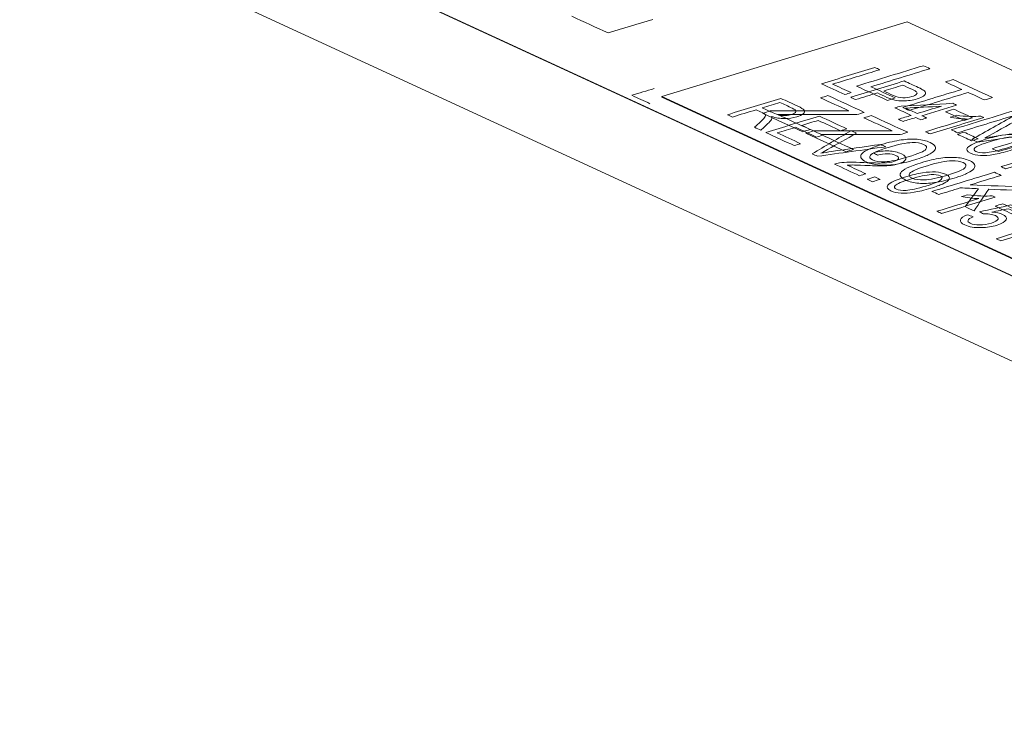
# Model space of a CAD drawing. Header units: inches. Extents: x -30 to 641, y 180 to 601.
# Tile 8 of 234: x 118 to 135, y 332 to 344. Entities that reach past the tile are written whole.
import ezdxf

# ---------------------------------------------------------------- set-up
doc = ezdxf.new("R2010")
doc.units = ezdxf.units.IN
doc.header["$MEASUREMENT"] = 0
doc.layers.add('1', color=7, linetype='Continuous')

# ---------------------------------------------------------------- blocks, each defined once
blk = doc.blocks.new('block 2899')
at = {"layer": '1', "color": 155, "lineweight": 18, "true_color": 0x4c7299}
blk.add_lwpolyline([(190.09, 314.264), (107.044, 352.572)], dxfattribs=at)
blk = doc.blocks.new('block 3607')
at = {"layer": '1', "color": 155, "lineweight": 18, "true_color": 0x4c7299}
blk.add_lwpolyline([(157.325, 332.956), (133.339, 344.021)], dxfattribs=at)
blk = doc.blocks.new('block 3609')
at = {"layer": '1', "color": 155, "lineweight": 18, "true_color": 0x4c7299}
blk.add_lwpolyline([(129.073, 342.718), (153.059, 331.653)], dxfattribs=at)
blk = doc.blocks.new('block 3610')
at = {"layer": '1', "color": 155, "lineweight": 18, "true_color": 0x4c7299}
blk.add_lwpolyline([(133.339, 344.021), (129.073, 342.718)], dxfattribs=at)
blk = doc.blocks.new('block 3840')
at = {"layer": '1', "color": 155, "lineweight": 18, "true_color": 0x4c7299}
blk.add_lwpolyline([(190.09, 312.781), (107.044, 351.089)], dxfattribs=at)
blk = doc.blocks.new('block 4534')
at = {"layer": '1', "color": 155, "lineweight": 18, "true_color": 0x4c7299}
blk.add_lwpolyline([(129.073, 342.718), (129.073, 342.708)], dxfattribs=at)
blk = doc.blocks.new('block 4620')
at = {"layer": '1', "color": 155, "lineweight": 18, "true_color": 0x4c7299}
blk.add_lwpolyline([(129.073, 342.708), (153.059, 331.644)], dxfattribs=at)
blk = doc.blocks.new('block 4738')
at = {"layer": '1', "color": 18, "lineweight": 13, "true_color": 0x4c0000}
blk.add_lwpolyline([(190.09, 314.264), (107.044, 352.572)], dxfattribs=at)
blk = doc.blocks.new('block 4766')
at = {"layer": '1', "color": 18, "lineweight": 13, "true_color": 0x4c0000}
blk.add_lwpolyline([(190.09, 314.264), (107.044, 352.572)], dxfattribs=at)
blk = doc.blocks.new('block 8373')
at = {"layer": '1', "color": 18, "lineweight": 13, "true_color": 0x4c0000}
blk.add_open_spline([(134.216, 342.09), (134.179, 342.107), (134.143, 342.124), (134.106, 342.141), (134.494, 342.259), (134.882, 342.378), (135.269, 342.496), (135.327, 342.47), (135.384, 342.443), (135.441, 342.417), (135.234, 342.302), (135.027, 342.187), (134.821, 342.071), (134.763, 342.039), (134.719, 342.016), (134.69, 342), (134.742, 342.008), (134.819, 342.02), (134.922, 342.036), (135.26, 342.087), (135.599, 342.137), (135.937, 342.188), (135.988, 342.165), (136.039, 342.141), (136.091, 342.117), (135.703, 341.999), (135.315, 341.88), (134.927, 341.762), (134.891, 341.779), (134.854, 341.796), (134.817, 341.813), (135.142, 341.912), (135.467, 342.011), (135.791, 342.11), (135.383, 342.049), (134.975, 341.989), (134.567, 341.928), (134.533, 341.944), (134.499, 341.959), (134.465, 341.975), (134.712, 342.114), (134.959, 342.254), (135.206, 342.393), (134.876, 342.292), (134.546, 342.191), (134.216, 342.09)], degree=3, knots=[0, 0, 0, 0, 1, 1, 1, 2, 2, 2, 3, 3, 3, 4, 4, 4, 5, 5, 5, 6, 6, 6, 7, 7, 7, 8, 8, 8, 9, 9, 9, 10, 10, 10, 11, 11, 11, 12, 12, 12, 13, 13, 13, 14, 14, 14, 15, 15, 15, 15], dxfattribs=at)
blk = doc.blocks.new('block 8377')
at = {"layer": '1', "color": 18, "lineweight": 13, "true_color": 0x4c0000}
blk.add_open_spline([(132.276, 341.759), (132.043, 341.867), (131.81, 341.974), (131.577, 342.081), (131.621, 342.095), (131.666, 342.109), (131.71, 342.122), (132.093, 342.123), (132.476, 342.125), (132.859, 342.126), (132.94, 342.126), (133.013, 342.125), (133.079, 342.123), (132.915, 342.199), (132.75, 342.275), (132.586, 342.35), (132.629, 342.363), (132.671, 342.376), (132.714, 342.39), (132.925, 342.292), (133.136, 342.195), (133.347, 342.098), (133.304, 342.084), (133.262, 342.071), (133.219, 342.058), (132.802, 342.058), (132.386, 342.058), (131.969, 342.057), (131.926, 342.058), (131.883, 342.058), (131.839, 342.058), (132.028, 341.972), (132.216, 341.885), (132.404, 341.798), (132.361, 341.785), (132.318, 341.772), (132.276, 341.759)], degree=3, knots=[0, 0, 0, 0, 1, 1, 1, 2, 2, 2, 3, 3, 3, 4, 4, 4, 5, 5, 5, 6, 6, 6, 7, 7, 7, 8, 8, 8, 9, 9, 9, 10, 10, 10, 11, 11, 11, 12, 12, 12, 12], dxfattribs=at)
blk = doc.blocks.new('block 8380')
at = {"layer": '1', "color": 18, "lineweight": 13, "true_color": 0x4c0000}
blk.add_open_spline([(133.887, 341.016), (133.848, 341.034), (133.809, 341.052), (133.77, 341.07), (134.132, 341.18), (134.494, 341.291), (134.856, 341.402), (134.895, 341.384), (134.934, 341.366), (134.973, 341.348), (134.793, 341.293), (134.614, 341.238), (134.434, 341.183), (134.76, 341.17), (135.086, 341.158), (135.412, 341.145), (135.465, 341.121), (135.517, 341.096), (135.57, 341.072), (135.3, 341.084), (135.03, 341.096), (134.759, 341.109), (134.673, 340.983), (134.587, 340.858), (134.501, 340.733), (134.449, 340.756), (134.398, 340.78), (134.346, 340.804), (134.424, 340.908), (134.503, 341.013), (134.581, 341.117), (134.475, 341.122), (134.369, 341.126), (134.263, 341.131), (134.138, 341.093), (134.012, 341.054), (133.887, 341.016)], degree=3, knots=[0, 0, 0, 0, 1, 1, 1, 2, 2, 2, 3, 3, 3, 4, 4, 4, 5, 5, 5, 6, 6, 6, 7, 7, 7, 8, 8, 8, 9, 9, 9, 10, 10, 10, 11, 11, 11, 12, 12, 12, 12], dxfattribs=at)
blk = doc.blocks.new('block 8390')
at = {"layer": '1', "color": 18, "lineweight": 13, "true_color": 0x4c0000}
blk.add_open_spline([(134.114, 341.603), (134.01, 341.6), (133.869, 341.571), (133.691, 341.517), (133.513, 341.462), (133.411, 341.418), (133.386, 341.385), (133.361, 341.351), (133.374, 341.322), (133.423, 341.299), (133.473, 341.276), (133.545, 341.266), (133.638, 341.269), (133.731, 341.271), (133.867, 341.299), (134.045, 341.354), (134.223, 341.408), (134.325, 341.453), (134.35, 341.486), (134.374, 341.52), (134.362, 341.548), (134.311, 341.572), (134.261, 341.595), (134.196, 341.605), (134.114, 341.603)], degree=3, knots=[0, 0, 0, 0, 1, 1, 1, 2, 2, 2, 3, 3, 3, 4, 4, 4, 5, 5, 5, 6, 6, 6, 7, 7, 7, 8, 8, 8, 8], dxfattribs=at)
blk = doc.blocks.new('block 8403')
at = {"layer": '1', "color": 18, "lineweight": 13, "true_color": 0x4c0000}
blk.add_open_spline([(132.539, 341.71), (132.571, 341.764), (132.689, 341.823), (132.893, 341.885), (133.022, 341.924), (133.136, 341.951), (133.235, 341.965), (133.335, 341.979), (133.428, 341.982), (133.512, 341.976), (133.597, 341.969), (133.672, 341.951), (133.736, 341.921), (133.783, 341.9), (133.813, 341.877), (133.826, 341.853), (133.838, 341.83), (133.834, 341.806), (133.813, 341.781), (133.792, 341.757), (133.756, 341.732), (133.706, 341.707), (133.656, 341.681), (133.577, 341.652), (133.47, 341.619), (133.342, 341.58), (133.229, 341.554), (133.129, 341.539), (133.029, 341.525), (132.937, 341.522), (132.852, 341.528), (132.767, 341.535), (132.692, 341.553), (132.627, 341.583), (132.542, 341.622), (132.512, 341.664), (132.539, 341.71)], degree=3, knots=[0, 0, 0, 0, 1, 1, 1, 2, 2, 2, 3, 3, 3, 4, 4, 4, 5, 5, 5, 6, 6, 6, 7, 7, 7, 8, 8, 8, 9, 9, 9, 10, 10, 10, 11, 11, 11, 12, 12, 12, 12], dxfattribs=at)
blk = doc.blocks.new('block 8404')
at = {"layer": '1', "color": 18, "lineweight": 13, "true_color": 0x4c0000}
blk.add_open_spline([(135.201, 340.659), (135.09, 340.711), (134.979, 340.762), (134.868, 340.813), (134.913, 340.827), (134.957, 340.841), (135.002, 340.854), (135.113, 340.803), (135.224, 340.752), (135.335, 340.7), (135.291, 340.687), (135.246, 340.673), (135.201, 340.659)], degree=3, knots=[0, 0, 0, 0, 1, 1, 1, 2, 2, 2, 3, 3, 3, 4, 4, 4, 4], dxfattribs=at)
blk = doc.blocks.new('block 8418')
at = {"layer": '1', "color": 18, "lineweight": 13, "true_color": 0x4c0000}
blk.add_open_spline([(133.427, 341.919), (133.324, 341.917), (133.183, 341.888), (133.005, 341.833), (132.826, 341.779), (132.725, 341.735), (132.7, 341.701), (132.675, 341.667), (132.687, 341.639), (132.737, 341.616), (132.787, 341.593), (132.858, 341.583), (132.951, 341.585), (133.044, 341.588), (133.18, 341.616), (133.358, 341.67), (133.537, 341.725), (133.638, 341.769), (133.663, 341.803), (133.688, 341.836), (133.675, 341.865), (133.625, 341.888), (133.575, 341.911), (133.509, 341.922), (133.427, 341.919)], degree=3, knots=[0, 0, 0, 0, 1, 1, 1, 2, 2, 2, 3, 3, 3, 4, 4, 4, 5, 5, 5, 6, 6, 6, 7, 7, 7, 8, 8, 8, 8], dxfattribs=at)
blk = doc.blocks.new('block 8426')
at = {"layer": '1', "color": 18, "lineweight": 13, "true_color": 0x4c0000}
blk.add_open_spline([(134.328, 342.306), (134.22, 342.356), (134.112, 342.406), (134.004, 342.456), (134.052, 342.47), (134.1, 342.485), (134.148, 342.499), (134.256, 342.45), (134.364, 342.4), (134.472, 342.35), (134.424, 342.335), (134.376, 342.32), (134.328, 342.306)], degree=3, knots=[0, 0, 0, 0, 1, 1, 1, 2, 2, 2, 3, 3, 3, 4, 4, 4, 4], dxfattribs=at)
blk = doc.blocks.new('block 8427')
at = {"layer": '1', "color": 18, "lineweight": 13, "true_color": 0x4c0000}
blk.add_open_spline([(133.374, 342.478), (133.336, 342.496), (133.298, 342.513), (133.26, 342.531), (133.602, 342.635), (133.945, 342.74), (134.287, 342.844), (134.192, 342.888), (134.098, 342.931), (134.003, 342.975), (134.049, 342.989), (134.095, 343.003), (134.14, 343.017), (134.368, 342.912), (134.595, 342.807), (134.822, 342.702), (134.776, 342.689), (134.731, 342.675), (134.685, 342.661), (134.59, 342.704), (134.495, 342.748), (134.4, 342.792), (134.058, 342.687), (133.716, 342.583), (133.374, 342.478)], degree=3, knots=[0, 0, 0, 0, 1, 1, 1, 2, 2, 2, 3, 3, 3, 4, 4, 4, 5, 5, 5, 6, 6, 6, 7, 7, 7, 8, 8, 8, 8], dxfattribs=at)
blk = doc.blocks.new('block 8445')
at = {"layer": '1', "color": 18, "lineweight": 13, "true_color": 0x4c0000}
blk.add_open_spline([(132.995, 342.653), (132.816, 342.736), (132.637, 342.818), (132.458, 342.901), (132.845, 343.02), (133.233, 343.138), (133.621, 343.257), (133.659, 343.239), (133.697, 343.222), (133.735, 343.204), (133.393, 343.1), (133.051, 342.995), (132.709, 342.891), (132.85, 342.825), (132.991, 342.76), (133.132, 342.695), (133.087, 342.681), (133.041, 342.667), (132.995, 342.653)], degree=3, knots=[0, 0, 0, 0, 1, 1, 1, 2, 2, 2, 3, 3, 3, 4, 4, 4, 5, 5, 5, 6, 6, 6, 6], dxfattribs=at)
blk = doc.blocks.new('block 8454')
at = {"layer": '1', "color": 18, "lineweight": 13, "true_color": 0x4c0000}
blk.add_open_spline([(131.521, 342.107), (131.289, 342.214), (131.056, 342.322), (130.823, 342.429), (130.867, 342.443), (130.912, 342.456), (130.956, 342.47), (131.339, 342.471), (131.722, 342.472), (132.104, 342.474), (132.186, 342.474), (132.259, 342.473), (132.325, 342.471), (132.16, 342.547), (131.996, 342.622), (131.832, 342.698), (131.874, 342.711), (131.917, 342.724), (131.96, 342.737), (132.171, 342.64), (132.382, 342.543), (132.593, 342.445), (132.55, 342.432), (132.507, 342.419), (132.465, 342.406), (132.048, 342.406), (131.632, 342.405), (131.215, 342.405), (131.172, 342.405), (131.129, 342.406), (131.085, 342.406), (131.273, 342.32), (131.461, 342.233), (131.65, 342.146), (131.607, 342.133), (131.564, 342.12), (131.521, 342.107)], degree=3, knots=[0, 0, 0, 0, 1, 1, 1, 2, 2, 2, 3, 3, 3, 4, 4, 4, 5, 5, 5, 6, 6, 6, 7, 7, 7, 8, 8, 8, 9, 9, 9, 10, 10, 10, 11, 11, 11, 12, 12, 12, 12], dxfattribs=at)
blk = doc.blocks.new('block 8456')
at = {"layer": '1', "color": 18, "lineweight": 13, "true_color": 0x4c0000}
blk.add_open_spline([(133.226, 341.393), (133.258, 341.447), (133.376, 341.506), (133.58, 341.568), (133.708, 341.607), (133.822, 341.634), (133.922, 341.648), (134.021, 341.662), (134.114, 341.666), (134.199, 341.659), (134.284, 341.653), (134.358, 341.634), (134.423, 341.605), (134.47, 341.583), (134.5, 341.56), (134.512, 341.536), (134.524, 341.513), (134.52, 341.489), (134.499, 341.465), (134.478, 341.44), (134.443, 341.415), (134.393, 341.39), (134.343, 341.364), (134.264, 341.335), (134.156, 341.302), (134.029, 341.263), (133.915, 341.237), (133.816, 341.223), (133.716, 341.209), (133.624, 341.205), (133.539, 341.211), (133.453, 341.218), (133.378, 341.236), (133.314, 341.266), (133.228, 341.305), (133.199, 341.348), (133.226, 341.393)], degree=3, knots=[0, 0, 0, 0, 1, 1, 1, 2, 2, 2, 3, 3, 3, 4, 4, 4, 5, 5, 5, 6, 6, 6, 7, 7, 7, 8, 8, 8, 9, 9, 9, 10, 10, 10, 11, 11, 11, 12, 12, 12, 12], dxfattribs=at)
blk = doc.blocks.new('block 8458')
at = {"layer": '1', "color": 18, "lineweight": 13, "true_color": 0x4c0000}
blk.add_lwpolyline([(195.037, 311.982), (193.561, 312.663), (193.063, 312.994), (193.859, 313.328), (193.7, 314.201), (191.566, 314.553), (189.647, 314.468), (188.171, 315.149), (176.366, 320.595), (129.145, 342.378), (117.34, 347.823)], dxfattribs=at)
blk = doc.blocks.new('block 8844')
at = {"layer": '1', "color": 18, "lineweight": 13, "true_color": 0x4c0000}
blk.add_open_spline([(128.937, 342.86), (128.807, 342.821), (128.678, 342.781), (128.549, 342.742), (128.654, 342.693), (128.759, 342.645), (128.864, 342.596)], degree=3, knots=[0, 0, 0, 0, 1, 1, 1, 2, 2, 2, 2], dxfattribs=at)
blk = doc.blocks.new('block 8852')
at = {"layer": '1', "color": 18, "lineweight": 13, "true_color": 0x4c0000}
blk.add_open_spline([(128.912, 344.063), (128.653, 343.984), (128.395, 343.905), (128.136, 343.826), (127.926, 343.923), (127.715, 344.02), (127.505, 344.117)], degree=3, knots=[0, 0, 0, 0, 1, 1, 1, 2, 2, 2, 2], dxfattribs=at)
blk = doc.blocks.new('block 8862')
at = {"layer": '1', "color": 18, "lineweight": 13, "true_color": 0x4c0000}
blk.add_open_spline([(128.937, 342.86), (128.807, 342.821), (128.678, 342.781), (128.549, 342.742), (128.654, 342.693), (128.759, 342.645), (128.864, 342.596)], degree=3, knots=[0, 0, 0, 0, 1, 1, 1, 2, 2, 2, 2], dxfattribs=at)
blk = doc.blocks.new('block 8904')
at = {"layer": '1', "color": 18, "lineweight": 13, "true_color": 0x4c0000}
blk.add_open_spline([(133.266, 342.287), (133.239, 342.3), (133.213, 342.312), (133.186, 342.324), (133.26, 342.347), (133.335, 342.37), (133.409, 342.392), (133.315, 342.436), (133.221, 342.479), (133.126, 342.523), (133.161, 342.533), (133.196, 342.544), (133.231, 342.555), (133.531, 342.57), (133.831, 342.586), (134.131, 342.602), (134.153, 342.592), (134.175, 342.582), (134.197, 342.572), (133.996, 342.51), (133.795, 342.449), (133.594, 342.387), (133.623, 342.374), (133.652, 342.36), (133.681, 342.347), (133.647, 342.336), (133.612, 342.325), (133.577, 342.315), (133.547, 342.328), (133.518, 342.342), (133.489, 342.355), (133.415, 342.333), (133.34, 342.31), (133.266, 342.287)], degree=3, knots=[0, 0, 0, 0, 1, 1, 1, 2, 2, 2, 3, 3, 3, 4, 4, 4, 5, 5, 5, 6, 6, 6, 7, 7, 7, 8, 8, 8, 9, 9, 9, 10, 10, 10, 11, 11, 11, 11], dxfattribs=at)
blk = doc.blocks.new('block 8906')
at = {"layer": '1', "color": 18, "lineweight": 13, "true_color": 0x4c0000}
blk.add_open_spline([(134.389, 341.831), (134.424, 341.874), (134.528, 341.923), (134.703, 341.976), (134.813, 342.01), (134.91, 342.033), (134.993, 342.047), (135.075, 342.06), (135.151, 342.065), (135.218, 342.061), (135.286, 342.058), (135.344, 342.046), (135.391, 342.024), (135.426, 342.008), (135.446, 341.99), (135.453, 341.972), (135.459, 341.954), (135.452, 341.935), (135.431, 341.915), (135.41, 341.896), (135.377, 341.876), (135.333, 341.854), (135.288, 341.833), (135.22, 341.809), (135.128, 341.78), (135.018, 341.747), (134.922, 341.724), (134.84, 341.711), (134.757, 341.697), (134.682, 341.692), (134.614, 341.695), (134.546, 341.699), (134.488, 341.711), (134.44, 341.733), (134.378, 341.762), (134.36, 341.795), (134.389, 341.831)], degree=3, knots=[0, 0, 0, 0, 1, 1, 1, 2, 2, 2, 3, 3, 3, 4, 4, 4, 5, 5, 5, 6, 6, 6, 7, 7, 7, 8, 8, 8, 9, 9, 9, 10, 10, 10, 11, 11, 11, 12, 12, 12, 12], dxfattribs=at)
blk = doc.blocks.new('block 8907')
at = {"layer": '1', "color": 18, "lineweight": 13, "true_color": 0x4c0000}
blk.add_open_spline([(133.263, 342.918), (133.152, 342.884), (133.041, 342.85), (132.93, 342.816), (132.986, 342.791), (133.042, 342.765), (133.098, 342.739), (133.154, 342.713), (133.209, 342.7), (133.261, 342.698), (133.314, 342.696), (133.368, 342.703), (133.422, 342.72), (133.461, 342.732), (133.487, 342.745), (133.501, 342.76), (133.515, 342.775), (133.515, 342.789), (133.501, 342.802), (133.492, 342.81), (133.468, 342.823), (133.43, 342.841), (133.374, 342.867), (133.319, 342.893), (133.263, 342.918)], degree=3, knots=[0, 0, 0, 0, 1, 1, 1, 2, 2, 2, 3, 3, 3, 4, 4, 4, 5, 5, 5, 6, 6, 6, 7, 7, 7, 8, 8, 8, 8], dxfattribs=at)
blk = doc.blocks.new('block 8909')
at = {"layer": '1', "color": 18, "lineweight": 13, "true_color": 0x4c0000}
blk.add_open_spline([(134.671, 342.356), (134.36, 342.26), (134.048, 342.165), (133.737, 342.07), (133.71, 342.082), (133.683, 342.095), (133.657, 342.107), (133.899, 342.181), (134.142, 342.255), (134.385, 342.329), (134.339, 342.33), (134.288, 342.334), (134.23, 342.34), (134.173, 342.347), (134.125, 342.354), (134.087, 342.361), (134.124, 342.372), (134.161, 342.384), (134.198, 342.395), (134.272, 342.383), (134.348, 342.377), (134.424, 342.374), (134.5, 342.372), (134.566, 342.374), (134.62, 342.379), (134.637, 342.372), (134.654, 342.364), (134.671, 342.356)], degree=3, knots=[0, 0, 0, 0, 1, 1, 1, 2, 2, 2, 3, 3, 3, 4, 4, 4, 5, 5, 5, 6, 6, 6, 7, 7, 7, 8, 8, 8, 9, 9, 9, 9], dxfattribs=at)
blk = doc.blocks.new('block 8911')
at = {"layer": '1', "color": 18, "lineweight": 13, "true_color": 0x4c0000}
blk.add_open_spline([(135.985, 341.749), (135.674, 341.654), (135.362, 341.559), (135.051, 341.464), (135.024, 341.476), (134.998, 341.488), (134.971, 341.501), (135.214, 341.575), (135.456, 341.649), (135.699, 341.723), (135.654, 341.724), (135.602, 341.728), (135.545, 341.734), (135.487, 341.741), (135.44, 341.747), (135.402, 341.755), (135.438, 341.766), (135.475, 341.777), (135.512, 341.789), (135.587, 341.777), (135.662, 341.77), (135.738, 341.768), (135.814, 341.765), (135.88, 341.767), (135.934, 341.773), (135.951, 341.765), (135.968, 341.757), (135.985, 341.749)], degree=3, knots=[0, 0, 0, 0, 1, 1, 1, 2, 2, 2, 3, 3, 3, 4, 4, 4, 5, 5, 5, 6, 6, 6, 7, 7, 7, 8, 8, 8, 9, 9, 9, 9], dxfattribs=at)
blk = doc.blocks.new('block 8912')
at = {"layer": '1', "color": 18, "lineweight": 13, "true_color": 0x4c0000}
blk.add_open_spline([(132.442, 342.667), (132.413, 342.681), (132.385, 342.694), (132.356, 342.707), (132.666, 342.802), (132.976, 342.897), (133.287, 342.991), (133.368, 342.954), (133.45, 342.916), (133.532, 342.878), (133.575, 342.858), (133.606, 342.842), (133.622, 342.83), (133.647, 342.813), (133.659, 342.796), (133.659, 342.779), (133.659, 342.763), (133.647, 342.746), (133.622, 342.728), (133.596, 342.71), (133.56, 342.694), (133.514, 342.68), (133.435, 342.656), (133.35, 342.644), (133.26, 342.643), (133.17, 342.642), (133.079, 342.663), (132.987, 342.706), (132.932, 342.732), (132.876, 342.757), (132.82, 342.783), (132.694, 342.744), (132.568, 342.706), (132.442, 342.667)], degree=3, knots=[0, 0, 0, 0, 1, 1, 1, 2, 2, 2, 3, 3, 3, 4, 4, 4, 5, 5, 5, 6, 6, 6, 7, 7, 7, 8, 8, 8, 9, 9, 9, 10, 10, 10, 11, 11, 11, 11], dxfattribs=at)
blk = doc.blocks.new('block 8914')
at = {"layer": '1', "color": 18, "lineweight": 13, "true_color": 0x4c0000}
blk.add_open_spline([(134.457, 341.952), (134.375, 341.99), (134.293, 342.027), (134.212, 342.065), (134.25, 342.077), (134.288, 342.089), (134.327, 342.1), (134.408, 342.063), (134.49, 342.025), (134.572, 341.987), (134.534, 341.975), (134.496, 341.964), (134.457, 341.952)], degree=3, knots=[0, 0, 0, 0, 1, 1, 1, 2, 2, 2, 3, 3, 3, 4, 4, 4, 4], dxfattribs=at)
blk = doc.blocks.new('block 8916')
at = {"layer": '1', "color": 18, "lineweight": 13, "true_color": 0x4c0000}
blk.add_open_spline([(133.31, 342.518), (133.378, 342.487), (133.446, 342.456), (133.514, 342.424), (133.653, 342.467), (133.793, 342.51), (133.933, 342.552), (133.725, 342.541), (133.518, 342.53), (133.31, 342.518)], degree=3, knots=[0, 0, 0, 0, 1, 1, 1, 2, 2, 2, 3, 3, 3, 3], dxfattribs=at)
blk = doc.blocks.new('block 8917')
at = {"layer": '1', "color": 18, "lineweight": 13, "true_color": 0x4c0000}
blk.add_open_spline([(132.253, 342.754), (132.118, 342.817), (131.982, 342.879), (131.847, 342.942), (132.157, 343.037), (132.467, 343.132), (132.777, 343.226), (132.806, 343.213), (132.835, 343.2), (132.863, 343.187), (132.59, 343.103), (132.316, 343.019), (132.042, 342.936), (132.149, 342.887), (132.256, 342.837), (132.363, 342.788), (132.327, 342.777), (132.29, 342.766), (132.253, 342.754)], degree=3, knots=[0, 0, 0, 0, 1, 1, 1, 2, 2, 2, 3, 3, 3, 4, 4, 4, 5, 5, 5, 6, 6, 6, 6], dxfattribs=at)
blk = doc.blocks.new('block 8919')
at = {"layer": '1', "color": 18, "lineweight": 13, "true_color": 0x4c0000}
blk.add_open_spline([(135.141, 342.015), (135.057, 342.011), (134.938, 341.985), (134.785, 341.938), (134.632, 341.892), (134.543, 341.855), (134.518, 341.828), (134.492, 341.801), (134.498, 341.779), (134.534, 341.762), (134.571, 341.745), (134.627, 341.739), (134.703, 341.743), (134.779, 341.747), (134.893, 341.772), (135.046, 341.818), (135.199, 341.865), (135.288, 341.902), (135.313, 341.929), (135.339, 341.956), (135.333, 341.978), (135.295, 341.995), (135.259, 342.012), (135.207, 342.019), (135.141, 342.015)], degree=3, knots=[0, 0, 0, 0, 1, 1, 1, 2, 2, 2, 3, 3, 3, 4, 4, 4, 5, 5, 5, 6, 6, 6, 7, 7, 7, 8, 8, 8, 8], dxfattribs=at)
blk = doc.blocks.new('block 8920')
at = {"layer": '1', "color": 18, "lineweight": 13, "true_color": 0x4c0000}
blk.add_open_spline([(134.265, 340.575), (134.275, 340.608), (134.316, 340.637), (134.389, 340.663), (134.421, 340.651), (134.453, 340.639), (134.484, 340.627), (134.432, 340.606), (134.403, 340.586), (134.397, 340.566), (134.39, 340.547), (134.404, 340.529), (134.436, 340.514), (134.475, 340.496), (134.529, 340.487), (134.598, 340.487), (134.667, 340.487), (134.735, 340.498), (134.804, 340.519), (134.869, 340.539), (134.907, 340.561), (134.919, 340.584), (134.931, 340.608), (134.915, 340.629), (134.873, 340.649), (134.847, 340.661), (134.815, 340.669), (134.777, 340.674), (134.739, 340.678), (134.701, 340.679), (134.662, 340.677), (134.641, 340.69), (134.62, 340.703), (134.599, 340.716), (134.78, 340.755), (134.961, 340.794), (135.142, 340.833), (135.252, 340.782), (135.362, 340.731), (135.472, 340.681), (135.435, 340.669), (135.399, 340.658), (135.363, 340.647), (135.274, 340.688), (135.186, 340.729), (135.098, 340.769), (135.002, 340.749), (134.907, 340.729), (134.812, 340.709), (134.891, 340.703), (134.952, 340.69), (134.996, 340.669), (135.054, 340.643), (135.074, 340.612), (135.058, 340.576), (135.042, 340.54), (134.989, 340.509), (134.901, 340.482), (134.816, 340.456), (134.726, 340.442), (134.63, 340.44), (134.512, 340.436), (134.416, 340.452), (134.342, 340.485), (134.282, 340.513), (134.256, 340.543), (134.265, 340.575)], degree=3, knots=[0, 0, 0, 0, 1, 1, 1, 2, 2, 2, 3, 3, 3, 4, 4, 4, 5, 5, 5, 6, 6, 6, 7, 7, 7, 8, 8, 8, 9, 9, 9, 10, 10, 10, 11, 11, 11, 12, 12, 12, 13, 13, 13, 14, 14, 14, 15, 15, 15, 16, 16, 16, 17, 17, 17, 18, 18, 18, 19, 19, 19, 20, 20, 20, 21, 21, 21, 22, 22, 22, 22], dxfattribs=at)
blk = doc.blocks.new('block 8921')
at = {"layer": '1', "color": 18, "lineweight": 13, "true_color": 0x4c0000}
blk.add_open_spline([(131.375, 341.866), (131.21, 341.942), (131.045, 342.019), (130.88, 342.095), (131.19, 342.19), (131.501, 342.284), (131.811, 342.379), (131.971, 342.305), (132.131, 342.232), (132.291, 342.158), (132.254, 342.147), (132.218, 342.135), (132.181, 342.124), (132.05, 342.184), (131.92, 342.245), (131.789, 342.305), (131.694, 342.276), (131.599, 342.247), (131.504, 342.218), (131.626, 342.161), (131.748, 342.105), (131.871, 342.048), (131.835, 342.037), (131.798, 342.026), (131.762, 342.015), (131.639, 342.072), (131.517, 342.128), (131.394, 342.185), (131.289, 342.152), (131.183, 342.12), (131.078, 342.088), (131.213, 342.025), (131.349, 341.962), (131.485, 341.9), (131.449, 341.889), (131.412, 341.877), (131.375, 341.866)], degree=3, knots=[0, 0, 0, 0, 1, 1, 1, 2, 2, 2, 3, 3, 3, 4, 4, 4, 5, 5, 5, 6, 6, 6, 7, 7, 7, 8, 8, 8, 9, 9, 9, 10, 10, 10, 11, 11, 11, 12, 12, 12, 12], dxfattribs=at)
blk = doc.blocks.new('block 8923')
at = {"layer": '1', "color": 18, "lineweight": 13, "true_color": 0x4c0000}
blk.add_open_spline([(133.755, 341.361), (133.67, 341.357), (133.551, 341.332), (133.398, 341.285), (133.246, 341.238), (133.157, 341.201), (133.132, 341.174), (133.107, 341.147), (133.113, 341.125), (133.15, 341.107), (133.188, 341.09), (133.244, 341.083), (133.321, 341.087), (133.397, 341.091), (133.512, 341.116), (133.664, 341.163), (133.817, 341.209), (133.906, 341.246), (133.931, 341.274), (133.956, 341.301), (133.949, 341.323), (133.911, 341.341), (133.874, 341.358), (133.822, 341.365), (133.755, 341.361)], degree=3, knots=[0, 0, 0, 0, 1, 1, 1, 2, 2, 2, 3, 3, 3, 4, 4, 4, 5, 5, 5, 6, 6, 6, 7, 7, 7, 8, 8, 8, 8], dxfattribs=at)
blk = doc.blocks.new('block 8924')
at = {"layer": '1', "color": 18, "lineweight": 13, "true_color": 0x4c0000}
blk.add_open_spline([(135.902, 340.495), (135.591, 340.399), (135.279, 340.304), (134.968, 340.209), (134.94, 340.222), (134.913, 340.234), (134.886, 340.247), (135.129, 340.321), (135.372, 340.395), (135.614, 340.469), (135.568, 340.47), (135.517, 340.474), (135.458, 340.481), (135.4, 340.488), (135.352, 340.495), (135.314, 340.502), (135.35, 340.514), (135.387, 340.525), (135.424, 340.536), (135.5, 340.524), (135.576, 340.517), (135.653, 340.514), (135.729, 340.512), (135.795, 340.513), (135.85, 340.519), (135.867, 340.511), (135.885, 340.503), (135.902, 340.495)], degree=3, knots=[0, 0, 0, 0, 1, 1, 1, 2, 2, 2, 3, 3, 3, 4, 4, 4, 5, 5, 5, 6, 6, 6, 7, 7, 7, 8, 8, 8, 9, 9, 9, 9], dxfattribs=at)
blk = doc.blocks.new('block 8925')
at = {"layer": '1', "color": 18, "lineweight": 13, "true_color": 0x4c0000}
blk.add_open_spline([(131.777, 341.681), (131.747, 341.695), (131.717, 341.709), (131.687, 341.723), (131.911, 341.857), (132.136, 341.991), (132.36, 342.126), (132.392, 342.111), (132.423, 342.097), (132.455, 342.082), (132.287, 341.986), (132.119, 341.891), (131.951, 341.796), (131.911, 341.773), (131.872, 341.752), (131.834, 341.733), (131.895, 341.744), (131.958, 341.754), (132.022, 341.763), (132.308, 341.804), (132.592, 341.846), (132.878, 341.887), (132.908, 341.873), (132.937, 341.859), (132.967, 341.846), (132.57, 341.791), (132.173, 341.736), (131.777, 341.681)], degree=3, knots=[0, 0, 0, 0, 1, 1, 1, 2, 2, 2, 3, 3, 3, 4, 4, 4, 5, 5, 5, 6, 6, 6, 7, 7, 7, 8, 8, 8, 9, 9, 9, 9], dxfattribs=at)
blk = doc.blocks.new('block 8927')
at = {"layer": '1', "color": 18, "lineweight": 13, "true_color": 0x4c0000}
blk.add_open_spline([(133.002, 341.178), (133.036, 341.222), (133.14, 341.27), (133.315, 341.324), (133.425, 341.357), (133.521, 341.381), (133.605, 341.394), (133.688, 341.407), (133.764, 341.411), (133.832, 341.408), (133.9, 341.404), (133.958, 341.391), (134.007, 341.369), (134.042, 341.353), (134.063, 341.335), (134.07, 341.317), (134.077, 341.298), (134.07, 341.279), (134.05, 341.259), (134.029, 341.24), (133.997, 341.219), (133.953, 341.198), (133.908, 341.177), (133.84, 341.152), (133.748, 341.124), (133.638, 341.091), (133.542, 341.067), (133.459, 341.054), (133.376, 341.041), (133.3, 341.036), (133.232, 341.04), (133.163, 341.043), (133.105, 341.056), (133.056, 341.079), (132.992, 341.108), (132.974, 341.141), (133.002, 341.178)], degree=3, knots=[0, 0, 0, 0, 1, 1, 1, 2, 2, 2, 3, 3, 3, 4, 4, 4, 5, 5, 5, 6, 6, 6, 7, 7, 7, 8, 8, 8, 9, 9, 9, 10, 10, 10, 11, 11, 11, 12, 12, 12, 12], dxfattribs=at)
blk = doc.blocks.new('block 8928')
at = {"layer": '1', "color": 18, "lineweight": 13, "true_color": 0x4c0000}
blk.add_open_spline([(131.126, 342.616), (131.023, 342.585), (130.92, 342.554), (130.818, 342.522), (130.881, 342.493), (130.944, 342.464), (131.007, 342.435), (131.047, 342.417), (131.084, 342.404), (131.118, 342.397), (131.152, 342.39), (131.188, 342.388), (131.226, 342.39), (131.263, 342.393), (131.297, 342.398), (131.327, 342.408), (131.371, 342.421), (131.395, 342.437), (131.401, 342.457), (131.407, 342.476), (131.385, 342.497), (131.336, 342.519), (131.266, 342.552), (131.196, 342.584), (131.126, 342.616)], degree=3, knots=[0, 0, 0, 0, 1, 1, 1, 2, 2, 2, 3, 3, 3, 4, 4, 4, 5, 5, 5, 6, 6, 6, 7, 7, 7, 8, 8, 8, 8], dxfattribs=at)
blk = doc.blocks.new('block 8930')
at = {"layer": '1', "color": 18, "lineweight": 13, "true_color": 0x4c0000}
blk.add_open_spline([(132.295, 341.526), (132.403, 341.476), (132.512, 341.426), (132.62, 341.376), (132.584, 341.365), (132.547, 341.354), (132.511, 341.343), (132.364, 341.41), (132.218, 341.478), (132.072, 341.545), (132.099, 341.554), (132.128, 341.56), (132.161, 341.565), (132.214, 341.572), (132.273, 341.577), (132.338, 341.578), (132.403, 341.579), (132.486, 341.577), (132.586, 341.572), (132.741, 341.564), (132.855, 341.561), (132.929, 341.565), (133.003, 341.568), (133.061, 341.576), (133.105, 341.589), (133.15, 341.603), (133.177, 341.62), (133.185, 341.64), (133.193, 341.66), (133.178, 341.679), (133.141, 341.696), (133.102, 341.714), (133.054, 341.723), (132.997, 341.724), (132.941, 341.725), (132.883, 341.717), (132.824, 341.699), (132.8, 341.713), (132.776, 341.727), (132.752, 341.741), (132.846, 341.765), (132.934, 341.776), (133.018, 341.773), (133.101, 341.769), (133.174, 341.753), (133.237, 341.724), (133.301, 341.695), (133.327, 341.664), (133.314, 341.632), (133.302, 341.599), (133.259, 341.572), (133.186, 341.55), (133.149, 341.538), (133.106, 341.529), (133.06, 341.523), (133.013, 341.518), (132.957, 341.514), (132.892, 341.514), (132.827, 341.513), (132.73, 341.516), (132.602, 341.522), (132.496, 341.527), (132.425, 341.529), (132.391, 341.529), (132.357, 341.529), (132.324, 341.528), (132.295, 341.526)], degree=3, knots=[0, 0, 0, 0, 1, 1, 1, 2, 2, 2, 3, 3, 3, 4, 4, 4, 5, 5, 5, 6, 6, 6, 7, 7, 7, 8, 8, 8, 9, 9, 9, 10, 10, 10, 11, 11, 11, 12, 12, 12, 13, 13, 13, 14, 14, 14, 15, 15, 15, 16, 16, 16, 17, 17, 17, 18, 18, 18, 19, 19, 19, 20, 20, 20, 21, 21, 21, 22, 22, 22, 22], dxfattribs=at)
blk = doc.blocks.new('block 8932')
at = {"layer": '1', "color": 18, "lineweight": 13, "true_color": 0x4c0000}
blk.add_open_spline([(134.871, 340.971), (134.559, 340.875), (134.248, 340.78), (133.936, 340.685), (133.909, 340.698), (133.882, 340.71), (133.855, 340.723), (134.097, 340.797), (134.34, 340.871), (134.583, 340.945), (134.537, 340.946), (134.485, 340.95), (134.427, 340.957), (134.369, 340.963), (134.32, 340.971), (134.282, 340.978), (134.319, 340.989), (134.356, 341.001), (134.393, 341.012), (134.468, 341), (134.544, 340.993), (134.621, 340.99), (134.698, 340.987), (134.764, 340.989), (134.818, 340.995), (134.836, 340.987), (134.853, 340.979), (134.871, 340.971)], degree=3, knots=[0, 0, 0, 0, 1, 1, 1, 2, 2, 2, 3, 3, 3, 4, 4, 4, 5, 5, 5, 6, 6, 6, 7, 7, 7, 8, 8, 8, 9, 9, 9, 9], dxfattribs=at)
blk = doc.blocks.new('block 8933')
at = {"layer": '1', "color": 18, "lineweight": 13, "true_color": 0x4c0000}
blk.add_open_spline([(130.298, 342.363), (130.268, 342.377), (130.239, 342.39), (130.21, 342.404), (130.52, 342.499), (130.83, 342.594), (131.14, 342.688), (131.239, 342.643), (131.337, 342.598), (131.435, 342.552), (131.494, 342.525), (131.531, 342.502), (131.545, 342.483), (131.559, 342.463), (131.554, 342.443), (131.53, 342.421), (131.506, 342.4), (131.468, 342.382), (131.417, 342.366), (131.351, 342.346), (131.28, 342.336), (131.205, 342.336), (131.129, 342.336), (131.053, 342.349), (130.977, 342.375), (130.985, 342.359), (130.987, 342.346), (130.984, 342.336), (130.976, 342.314), (130.959, 342.29), (130.933, 342.265), (130.887, 342.221), (130.841, 342.178), (130.795, 342.134), (130.758, 342.151), (130.721, 342.168), (130.684, 342.185), (130.72, 342.218), (130.755, 342.251), (130.79, 342.285), (130.821, 342.314), (130.842, 342.336), (130.855, 342.353), (130.868, 342.37), (130.874, 342.383), (130.873, 342.393), (130.871, 342.402), (130.866, 342.411), (130.857, 342.419), (130.85, 342.424), (130.836, 342.432), (130.813, 342.443), (130.779, 342.458), (130.745, 342.474), (130.711, 342.49), (130.573, 342.448), (130.435, 342.405), (130.298, 342.363)], degree=3, knots=[0, 0, 0, 0, 1, 1, 1, 2, 2, 2, 3, 3, 3, 4, 4, 4, 5, 5, 5, 6, 6, 6, 7, 7, 7, 8, 8, 8, 9, 9, 9, 10, 10, 10, 11, 11, 11, 12, 12, 12, 13, 13, 13, 14, 14, 14, 15, 15, 15, 16, 16, 16, 17, 17, 17, 18, 18, 18, 19, 19, 19, 19], dxfattribs=at)
blk = doc.blocks.new('block 8935')
at = {"layer": '1', "color": 18, "lineweight": 13, "true_color": 0x4c0000}
blk.add_open_spline([(132.737, 341.238), (132.706, 341.253), (132.675, 341.267), (132.644, 341.281), (132.687, 341.294), (132.731, 341.308), (132.774, 341.321), (132.805, 341.307), (132.836, 341.292), (132.867, 341.278), (132.823, 341.265), (132.78, 341.252), (132.737, 341.238)], degree=3, knots=[0, 0, 0, 0, 1, 1, 1, 2, 2, 2, 3, 3, 3, 4, 4, 4, 4], dxfattribs=at)

msp = doc.modelspace()

# ---------------------------------------------------------------- block references
at = {"layer": '1'}
for name in ['block 8458', 'block 2899', 'block 4738', 'block 4766', 'block 3840', 'block 8852', 'block 3610', 'block 3607', 'block 8445', 'block 8917', 'block 8912', 'block 8907', 'block 8427', 'block 8844', 'block 8862', 'block 8454', 'block 3609', 'block 4534', 'block 4620', 'block 8933', 'block 8928', 'block 8904', 'block 8916', 'block 8377', 'block 8909', 'block 8426', 'block 8373', 'block 8921', 'block 8925', 'block 8914', 'block 8906', 'block 8403', 'block 8418', 'block 8919', 'block 8930', 'block 8911', 'block 8456', 'block 8390', 'block 8927', 'block 8923', 'block 8380', 'block 8935', 'block 8932', 'block 8404', 'block 8920', 'block 8924']:
    msp.add_blockref(name, (0, 0), dxfattribs=at)

doc.saveas('drawing.dxf')
